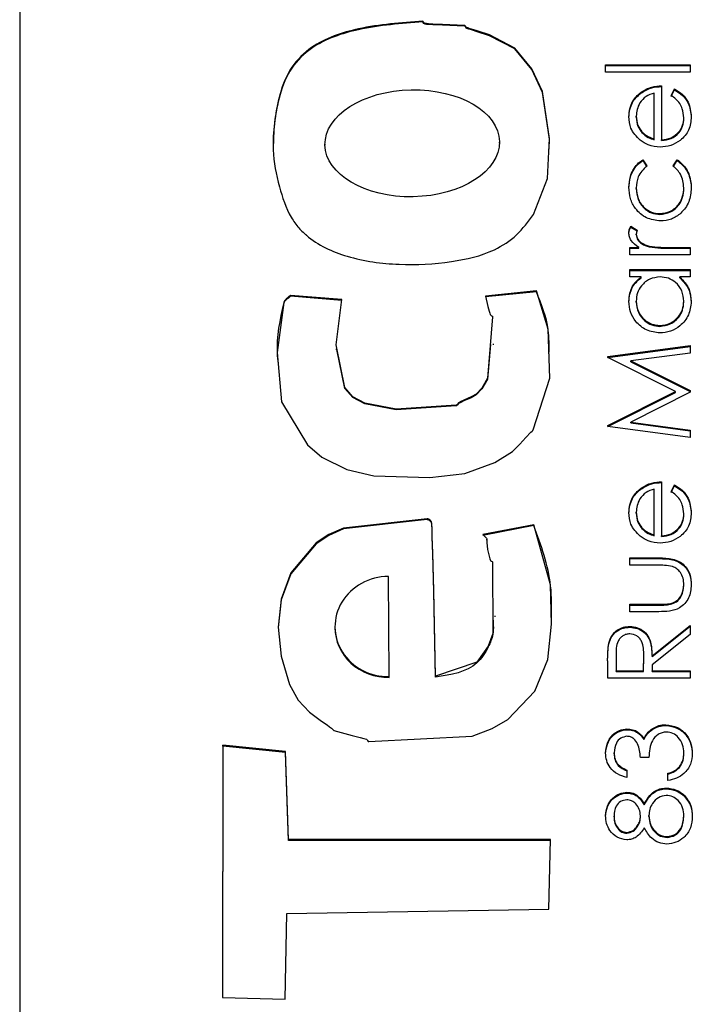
# Model space of a CAD drawing. Header units: millimetres. Extents: x 336 to 1254, y 15 to 971.
# Tile 14 of 33: x 684.09 to 688.41, y 468.01 to 474.33. Entities that reach past the tile are written whole.
import ezdxf

# ---------------------------------------------------------------- set-up
doc = ezdxf.new("R2010")
doc.units = ezdxf.units.MM

msp = doc.modelspace()

# ---------------------------------------------------------------- linework, layer by layer
at = {"color": 7, "linetype": 'Continuous', "lineweight": 25}
for p, q in [((684.0948, 501.2619), (684.0948, 465.31)), ((686.6795, 474.3145), (686.6795, 474.3196)), ((687.852, 474.04), (688.3948, 474.04)), ((687.852, 473.9926), (687.852, 474.04)), ((687.852, 474.0348), (688.3948, 474.0348)), ((688.3948, 473.9926), (687.852, 473.9926)), ((688.3948, 474.04), (688.3948, 473.9926)), ((688.0774, 473.8573), (688.0774, 473.8625)), ((688.2116, 473.9045), (688.2116, 473.559)), ((688.2727, 473.842), (688.2948, 473.8842)), ((688.2727, 473.8369), (688.2948, 473.879)), ((688.2948, 473.879), (688.2948, 473.8842)), ((688.1641, 473.5639), (688.1641, 473.8571)), ((688.0488, 473.7042), (688.0488, 473.7094)), ((688.3541, 473.6947), (688.3541, 473.6999)), ((688.085, 473.6047), (688.085, 473.6099)), ((688.1641, 473.5588), (688.1641, 473.5639)), ((688.2116, 473.5538), (688.2116, 473.559)), ((686.0526, 473.5298), (686.0526, 473.5234)), ((687.1715, 473.5369), (687.1715, 473.5433)), ((688.0919, 473.4302), (688.1166, 473.3905)), ((688.0919, 473.4251), (688.0919, 473.4302)), ((688.0919, 473.4251), (688.1166, 473.3854)), ((688.2862, 473.3905), (688.3123, 473.4302)), ((688.2862, 473.3854), (688.3123, 473.4251)), ((688.3123, 473.4251), (688.3123, 473.4302)), ((688.0488, 473.2448), (688.0488, 473.25)), ((688.3541, 473.2451), (688.3541, 473.2503)), ((688.2004, 473.0795), (688.2004, 473.0847)), ((688.0145, 473.0034), (688.0557, 472.9774)), ((688.0145, 472.9982), (688.0145, 473.0034)), ((688.0145, 472.9982), (688.054, 472.9732)), ((688.0488, 472.948), (688.0488, 472.9531)), ((688.0081, 472.8679), (688.065, 472.8679)), ((688.0081, 472.8205), (688.0081, 472.8679)), ((688.0081, 472.8627), (688.065, 472.8627)), ((688.065, 472.8627), (688.065, 472.8679)), ((688.1321, 472.8712), (688.1321, 472.8764)), ((688.2648, 472.8679), (688.3948, 472.8679)), ((688.2648, 472.8627), (688.2648, 472.8679)), ((688.2648, 472.8627), (688.3948, 472.8627)), ((688.3948, 472.8679), (688.3948, 472.8205)), ((688.3948, 472.8205), (688.0081, 472.8205)), ((688.0081, 472.7256), (688.3948, 472.7256)), ((688.0081, 472.6782), (688.0081, 472.7256)), ((688.3948, 472.7256), (688.3948, 472.6782)), ((688.0081, 472.7205), (688.3948, 472.7205)), ((688.0796, 472.6782), (688.0081, 472.6782)), ((688.0796, 472.673), (688.0796, 472.6782)), ((688.3948, 472.6782), (688.3279, 472.6782)), ((688.3279, 472.673), (688.3279, 472.6782)), ((686.1599, 472.5326), (685.8324, 472.5594)), ((685.8324, 472.5542), (685.8324, 472.5594)), ((686.1599, 472.5274), (685.8324, 472.5542)), ((687.4088, 472.5882), (687.0819, 472.5556)), ((687.4088, 472.583), (687.0819, 472.5504)), ((687.4088, 472.583), (687.4088, 472.5882)), ((688.0488, 472.5174), (688.0488, 472.5226)), ((688.3541, 472.517), (688.3541, 472.5222)), ((688.2009, 472.3614), (688.2009, 472.3666)), ((687.1338, 472.2425), (687.1338, 472.2489)), ((687.8656, 472.1676), (688.3948, 472.2378)), ((687.8656, 472.1625), (688.3948, 472.2327)), ((688.3948, 472.2378), (688.3948, 472.1902)), ((686.1233, 472.2165), (686.1233, 472.2101)), ((687.8656, 472.1608), (687.8656, 472.1676)), ((688.2998, 471.9431), (687.8656, 472.1608)), ((688.3948, 472.1902), (688.014, 472.1396)), ((688.014, 472.1396), (688.3948, 471.9488)), ((688.014, 472.1344), (688.014, 472.1396)), ((688.014, 472.1344), (688.3948, 471.9437)), ((687.8656, 471.7249), (688.2998, 471.9431)), ((687.8656, 471.7198), (688.2998, 471.9379)), ((688.3948, 471.9381), (688.0132, 471.7466)), ((688.2998, 471.9379), (688.2998, 471.9431)), ((688.3948, 471.9488), (688.3948, 471.9381)), ((687.8656, 471.7182), (687.8656, 471.7249)), ((688.3948, 471.6484), (687.8656, 471.7182)), ((688.0132, 471.7466), (688.3948, 471.6961)), ((688.0132, 471.7415), (688.0132, 471.7466)), ((688.0132, 471.7415), (688.3948, 471.691)), ((688.3948, 471.6961), (688.3948, 471.6484)), ((688.2116, 471.3638), (688.2116, 471.0183)), ((688.2727, 471.3014), (688.2948, 471.3435)), ((688.2727, 471.2962), (688.2948, 471.3383)), ((688.2948, 471.3383), (688.2948, 471.3435)), ((688.0774, 471.3166), (688.0774, 471.3218)), ((688.1641, 471.0233), (688.1641, 471.3164)), ((688.0488, 471.1636), (688.0488, 471.1687)), ((688.3541, 471.154), (688.3541, 471.1592)), ((687.3923, 471.0878), (687.0657, 471.0255)), ((687.3923, 471.0826), (687.0657, 471.0203)), ((687.3923, 471.0826), (687.3923, 471.0878)), ((688.085, 471.0641), (688.085, 471.0692)), ((688.1641, 471.0181), (688.1641, 471.0233)), ((688.2116, 471.0131), (688.2116, 471.0183)), ((687.091, 470.9885), (687.091, 470.9949)), ((688.0081, 470.876), (688.1963, 470.876)), ((688.0081, 470.8286), (688.0081, 470.876)), ((688.0081, 470.8709), (688.1963, 470.8709)), ((688.1874, 470.8286), (688.0081, 470.8286)), ((688.1963, 470.8709), (688.1963, 470.876)), ((686.4652, 470.1138), (686.4595, 470.757)), ((688.3541, 470.6988), (688.3541, 470.704)), ((688.0081, 470.5779), (688.1874, 470.5779)), ((688.0081, 470.5305), (688.0081, 470.5779)), ((688.1874, 470.5728), (688.1874, 470.5779)), ((688.2778, 470.5803), (688.2778, 470.5854)), ((688.0081, 470.5728), (688.1874, 470.5728)), ((688.1928, 470.5305), (688.0081, 470.5305)), ((687.1447, 470.4973), (687.1447, 470.5038)), ((686.1166, 470.4346), (686.1166, 470.4281)), ((688.0071, 470.4305), (688.0071, 470.4356)), ((688.1505, 470.2483), (688.3948, 470.4424)), ((688.1505, 470.2431), (688.3948, 470.4372)), ((688.3948, 470.4424), (688.3948, 470.3838)), ((687.8728, 470.324), (687.8728, 470.3291)), ((688.3948, 470.3838), (688.1505, 470.1896)), ((687.8656, 470.1037), (687.8656, 470.2094)), ((687.9199, 470.2502), (687.9199, 470.1511)), ((688.0963, 470.1511), (688.097, 470.2478)), ((688.0963, 470.1459), (688.097, 470.2427)), ((688.097, 470.2478), (688.097, 470.2497)), ((688.097, 470.2427), (688.097, 470.2478)), ((688.1505, 470.2431), (688.1505, 470.2483)), ((687.9199, 470.1511), (688.0963, 470.1511)), ((687.9199, 470.1459), (687.9199, 470.1511)), ((687.9199, 470.1459), (688.0963, 470.1459)), ((688.0963, 470.1459), (688.0963, 470.1511)), ((688.1505, 470.1896), (688.1505, 470.1511)), ((688.1505, 470.1511), (688.3948, 470.1511)), ((688.1505, 470.1459), (688.1505, 470.1511)), ((688.1505, 470.1459), (688.3948, 470.1459)), ((688.3948, 470.1511), (688.3948, 470.1037)), ((686.4652, 470.1086), (686.4652, 470.1138)), ((686.7614, 470.1115), (686.7614, 470.1167)), ((688.3948, 470.1037), (687.8656, 470.1037)), ((687.9895, 469.7733), (687.9895, 469.7785)), ((688.1435, 469.7688), (688.1435, 469.774)), ((688.2376, 469.8004), (688.2376, 469.8056)), ((688.0984, 469.7116), (688.0984, 469.7167)), ((685.3969, 469.6739), (685.3964, 468.0548)), ((685.3969, 469.6687), (685.3964, 468.0548)), ((685.7989, 469.6329), (685.3969, 469.6739)), ((685.3969, 469.6687), (685.3969, 469.6739)), ((685.7989, 469.6277), (685.3969, 469.6687)), ((685.8187, 469.0686), (685.7989, 469.6329)), ((685.7989, 469.6277), (685.7989, 469.6329)), ((685.8187, 469.0634), (685.7989, 469.6277)), ((687.9063, 469.6196), (687.9063, 469.6247)), ((688.1302, 469.5955), (688.0759, 469.5955)), ((688.3541, 469.6184), (688.3541, 469.6236)), ((687.9877, 469.5142), (687.9877, 469.4668)), ((688.3254, 469.5301), (688.3254, 469.5353)), ((688.2523, 469.4465), (688.2523, 469.4939)), ((688.2406, 469.3939), (688.2406, 469.3991)), ((687.9893, 469.3668), (687.9893, 469.372)), ((688.3502, 469.3539), (688.3502, 469.359)), ((688.1, 469.2917), (688.1, 469.2969)), ((687.9063, 469.2141), (687.9063, 469.2193)), ((688.0759, 469.216), (688.0759, 469.2212)), ((688.1302, 469.2172), (688.1302, 469.2224)), ((688.3541, 469.2141), (688.3541, 469.2193)), ((687.4995, 469.0686), (685.8187, 469.0686)), ((685.8187, 469.0634), (685.8187, 469.0686)), ((687.4994, 469.0634), (685.8187, 469.0634)), ((687.4886, 468.6229), (687.4995, 469.0686)), ((687.9886, 469.1093), (687.9886, 469.1145)), ((688.2466, 469.0822), (688.2466, 469.0874)), ((685.8081, 468.5932), (687.4886, 468.6229)), ((685.7981, 468.0435), (685.8081, 468.5932)), ((685.3964, 468.0548), (685.7981, 468.0435))]:
    msp.add_line(p, q, dxfattribs=at)
at = {"color": 7, "linetype": 'Continuous', "lineweight": 25, "flags": 128}
for points in [[(687.3896, 473.0782), (687.4797, 473.3103), (687.4928, 473.5673), (687.4467, 473.8673), (687.3796, 474.014), (687.2698, 474.146), (687.1079, 474.231), (687.0282, 474.257), (686.9917, 474.2683), (686.9754, 474.2734), (686.9682, 474.2757), (686.9625, 474.2776), (686.9583, 474.2807), (686.9551, 474.2855), (686.9514, 474.2904), (686.9494, 474.2918), (686.9483, 474.2921), (686.9479, 474.2922), (686.9477, 474.2923), (686.9476, 474.2923), (686.9475, 474.2923), (686.9475, 474.2923), (686.9475, 474.2923), (686.9475, 474.2923), (686.8058, 474.299), (686.7434, 474.3012), (686.716, 474.303), (686.704, 474.304), (686.6945, 474.3049), (686.6899, 474.3068), (686.6863, 474.3107), (686.6795, 474.3196)], [(687.4896, 473.4985), (687.4928, 473.5621), (687.4467, 473.8622), (687.3796, 474.0088), (687.2698, 474.1409), (687.1079, 474.2258), (687.0282, 474.2518), (686.9917, 474.2631), (686.9754, 474.2683), (686.9682, 474.2706), (686.9625, 474.2724), (686.9583, 474.2755), (686.9551, 474.2803), (686.9514, 474.2852), (686.9494, 474.2866), (686.9483, 474.287), (686.9479, 474.2871), (686.9477, 474.2871), (686.9476, 474.2871), (686.9475, 474.2871), (686.9475, 474.2871), (686.9475, 474.2871), (686.9475, 474.2871), (686.8058, 474.2938), (686.7434, 474.296), (686.716, 474.2978), (686.704, 474.2988), (686.6945, 474.2997), (686.6899, 474.3016), (686.6863, 474.3055), (686.6795, 474.3145)], [(685.8324, 472.5594), (685.8036, 472.5365), (685.7931, 472.5252), (685.7899, 472.5194), (685.7888, 472.5167), (685.7885, 472.5154), (685.7883, 472.5149), (685.7882, 472.5146), (685.7882, 472.5145), (685.7882, 472.5145), (685.7882, 472.5144), (685.7882, 472.5144), (685.746, 472.1932), (685.773, 471.8767), (685.9398, 471.6005), (686.0334, 471.5211), (686.1924, 471.4431), (686.3651, 471.4031), (686.7243, 471.3918), (686.9491, 471.4175), (687.141, 471.4878), (687.2545, 471.5585), (687.302, 471.6044), (687.341, 471.6481), (687.3722, 471.6817), (687.3811, 471.6897), (687.3847, 471.6934), (687.386, 471.6952), (687.3865, 471.6961), (687.3868, 471.6964), (687.3869, 471.6966), (687.3869, 471.6967), (687.3869, 471.6967), (687.3869, 471.6967), (687.3869, 471.6967), (687.3869, 471.6967), (687.4942, 472.0282), (687.4844, 472.343), (687.4088, 472.5882)], [(687.0819, 472.5556), (687.0979, 472.4888), (687.1056, 472.4596), (687.1094, 472.4469), (687.1127, 472.437), (687.1159, 472.4329), (687.1209, 472.4298), (687.1259, 472.4262), (687.1272, 472.4242), (687.1275, 472.4231), (687.1276, 472.4227), (687.1276, 472.4225), (687.1277, 472.4224), (687.1277, 472.4223), (687.1277, 472.4223), (687.1277, 472.4223), (687.1277, 472.4223), (687.0951, 472.0285), (687.0589, 471.9649), (687.0214, 471.9266), (686.9891, 471.9083), (686.9441, 471.8879), (686.9245, 471.8787), (686.9094, 471.8708), (686.9024, 471.8625), (686.8986, 471.8578), (686.8966, 471.8564), (686.8956, 471.856), (686.8951, 471.8559), (686.8949, 471.8558), (686.8948, 471.8558), (686.8947, 471.8558), (686.8947, 471.8558), (686.8947, 471.8558), (686.8947, 471.8558), (686.51, 471.8305), (686.3076, 471.8687), (686.2305, 471.9095), (686.1798, 471.9683), (686.1238, 472.2431), (686.1599, 472.5326)], [(687.1134, 472.2448), (687.0951, 472.0233), (687.0589, 471.9597), (687.0214, 471.9215), (686.9891, 471.9031), (686.9441, 471.8828), (686.9245, 471.8735), (686.9094, 471.8656), (686.9024, 471.8573), (686.8986, 471.8526), (686.8966, 471.8513), (686.8956, 471.8508), (686.8951, 471.8507), (686.8949, 471.8506), (686.8948, 471.8506), (686.8947, 471.8506), (686.8947, 471.8506), (686.8947, 471.8506), (686.8947, 471.8506), (686.51, 471.8253), (686.3076, 471.8635), (686.2305, 471.9044), (686.1798, 471.9631), (686.1291, 472.2119)], [(686.7614, 470.1167), (686.7502, 470.6656), (686.7442, 470.9071), (686.7408, 471.0134), (686.7392, 471.0601), (686.7378, 471.0968), (686.7349, 471.1074), (686.7279, 471.1169), (686.7171, 471.1243), (686.7119, 471.1259), (686.7096, 471.1262), (686.7086, 471.1263), (686.7082, 471.1263), (686.708, 471.1263), (686.7079, 471.1263), (686.7078, 471.1263), (686.7078, 471.1263), (686.7078, 471.1263), (686.7078, 471.1263), (686.1705, 471.0663), (686.0771, 471.0253), (685.9952, 470.9714), (685.8344, 470.7792), (685.7712, 470.6113), (685.7518, 470.4312), (685.7713, 470.2463), (685.8248, 470.0638), (685.8802, 469.9639), (685.9542, 469.8866), (686.0304, 469.8284), (686.0662, 469.8037), (686.0823, 469.7927), (686.095, 469.784), (686.103, 469.7749), (686.1065, 469.7712), (686.1084, 469.77), (686.1093, 469.7696), (686.1097, 469.7694), (686.1099, 469.7693), (686.1099, 469.7693), (686.11, 469.7693), (686.11, 469.7693), (686.11, 469.7693), (686.11, 469.7693), (686.227, 469.7373), (686.2786, 469.7237), (686.3011, 469.7172), (686.311, 469.7142), (686.3187, 469.7117), (686.3229, 469.7086), (686.3261, 469.7037), (686.3298, 469.6987), (686.3319, 469.6974), (686.3329, 469.6971), (686.3334, 469.697), (686.3336, 469.697), (686.3337, 469.697), (686.3337, 469.697), (686.3337, 469.697), (686.3337, 469.697), (686.3338, 469.697), (686.9975, 469.7326), (687.125, 469.7811), (687.2249, 469.8386), (687.3982, 470.0214), (687.4817, 470.2241), (687.5056, 470.45), (687.4999, 470.7025), (687.3923, 471.0878)], [(686.7614, 470.1115), (686.7502, 470.6605), (686.7442, 470.902), (686.7408, 471.0082), (686.7392, 471.0549), (686.7378, 471.0917), (686.7349, 471.1022), (686.7279, 471.1117), (686.7171, 471.1191), (686.7119, 471.1207), (686.7096, 471.121), (686.7086, 471.1211), (686.7082, 471.1211), (686.708, 471.1211), (686.7079, 471.1211), (686.7078, 471.1211), (686.7078, 471.1211), (686.7078, 471.1211), (686.7078, 471.1211), (686.1705, 471.0612), (686.0771, 471.0201), (685.9952, 470.9663), (685.8344, 470.774), (685.7712, 470.6061), (685.7522, 470.4299)], [(687.0657, 471.0255), (687.0886, 471.0019), (687.0907, 470.9974), (687.091, 470.9926), (687.09, 470.9752), (687.0954, 470.9296), (687.1028, 470.8961), (687.1074, 470.8781), (687.1098, 470.8695), (687.1117, 470.8625), (687.1148, 470.8583), (687.1197, 470.8552), (687.1248, 470.8516), (687.1262, 470.8496), (687.1266, 470.8486), (687.1267, 470.8481), (687.1267, 470.8479), (687.1267, 470.8478), (687.1267, 470.8478), (687.1267, 470.8478), (687.1267, 470.8478), (687.1267, 470.8478), (687.1288, 470.3917), (687.0993, 470.3092), (687.0269, 470.2071), (686.7614, 470.1167)]]:
    msp.add_lwpolyline(points, dxfattribs=at)
at = {"color": 7, "linetype": 'Continuous', "lineweight": 25}
msp.add_ellipse((686.6121, 473.5359), major_axis=(0.5594, 0.0108), ratio=0.613556, dxfattribs=at)
for centre, start_param in [((686.4624, 470.4354), 1.550852), ((686.4624, 470.4302), 3.113719)]:
    msp.add_ellipse(centre, major_axis=(0.3457, 0.0105), ratio=0.929891, start_param=start_param, end_param=4.692445, dxfattribs=at)
for points, knots in [([(686.6795, 474.3196), (686.5418, 474.3095), (686.2965, 474.2914), (685.9978, 474.1926), (685.8276, 474.0289), (685.7582, 473.8531), (685.7261, 473.6729), (685.7119, 473.4711), (685.7536, 473.266), (685.81, 473.0947), (685.8742, 473.0034), (685.9066, 472.9708), (685.9213, 472.957), (685.9279, 472.9511), (685.9308, 472.9485), (685.9321, 472.9474), (685.9327, 472.9469), (685.9329, 472.9466), (685.933, 472.9465), (686.0067, 472.8815), (686.2061, 472.7924), (686.5274, 472.7486), (686.8475, 472.7662), (687.1093, 472.825), (687.288, 472.9409), (687.3559, 473.0327), (687.3896, 473.0782)], [0, 0, 0, 0, 0.113209, 0.201601, 0.250415, 0.301493, 0.3534, 0.400591, 0.46626, 0.52384, 0.546775, 0.556954, 0.561411, 0.563364, 0.564221, 0.564597, 0.564763, 0.564836, 0.564868, 0.564893, 0.645341, 0.737242, 0.829297, 0.907013, 0.953889, 1, 1, 1, 1]), ([(686.6795, 474.3145), (686.5418, 474.3043), (686.2964, 474.2862), (685.9979, 474.1874), (685.8275, 474.0237), (685.7588, 473.848), (685.7248, 473.672), (685.722, 473.5554), (685.7207, 473.5022)], [0, 0, 0, 0, 0.285179, 0.507841, 0.630804, 0.759472, 0.890227, 1, 1, 1, 1]), ([(688.0013, 473.707), (688.0053, 473.7413), (688.0124, 473.8027), (688.0575, 473.8442), (688.0774, 473.8625)], [0, 0, 0, 0, 0.558919, 1, 1, 1, 1]), ([(688.0774, 473.8625), (688.1007, 473.8762), (688.1423, 473.9008), (688.1904, 473.9034), (688.2116, 473.9045)], [0, 0, 0, 0, 0.558897, 1, 1, 1, 1]), ([(688.0774, 473.8573), (688.1007, 473.8711), (688.1423, 473.8957), (688.1904, 473.8982), (688.2116, 473.8993)], [0, 0, 0, 0, 0.558897, 1, 1, 1, 1]), ([(688.2948, 473.8842), (688.3123, 473.8734), (688.3473, 473.8519), (688.3922, 473.7911), (688.398, 473.7381), (688.4016, 473.7058)], [0, 0, 0, 0, 0.280919, 0.561407, 1, 1, 1, 1]), ([(688.2948, 473.879), (688.3123, 473.8682), (688.3473, 473.8467), (688.3922, 473.7859), (688.398, 473.733), (688.4016, 473.7006)], [0, 0, 0, 0, 0.280919, 0.561407, 1, 1, 1, 1]), ([(688.0013, 473.7018), (688.0053, 473.7361), (688.0124, 473.7975), (688.0575, 473.839), (688.0774, 473.8573)], [0, 0, 0, 0, 0.558919, 1, 1, 1, 1]), ([(688.1641, 473.8571), (688.1458, 473.8513), (688.1092, 473.8397), (688.0724, 473.7991), (688.0523, 473.7542), (688.0499, 473.7243), (688.0488, 473.7094)], [0, 0, 0, 0, 0.2801382, 0.5591944, 0.7795977, 1, 1, 1, 1]), ([(688.3541, 473.6999), (688.3522, 473.7193), (688.349, 473.7514), (688.3296, 473.7923), (688.3038, 473.8206), (688.2831, 473.8349), (688.2727, 473.842)], [0, 0, 0, 0, 0.339465, 0.559626, 0.779498, 1, 1, 1, 1]), ([(688.0734, 473.556), (688.05, 473.5797), (688.0082, 473.6222), (688.0034, 473.681), (688.0013, 473.707)], [0, 0, 0, 0, 0.558577, 1, 1, 1, 1]), ([(688.0488, 473.7094), (688.0506, 473.6889), (688.0537, 473.6523), (688.0755, 473.6229), (688.085, 473.6099)], [0, 0, 0, 0, 0.559458, 1, 1, 1, 1]), ([(688.0488, 473.7042), (688.0506, 473.6837), (688.0537, 473.6471), (688.0755, 473.6177), (688.085, 473.6047)], [0, 0, 0, 0, 0.559458, 1, 1, 1, 1]), ([(688.4016, 473.7058), (688.3989, 473.6764), (688.3936, 473.6178), (688.3372, 473.5546), (688.2711, 473.5179), (688.2254, 473.5137), (688.2025, 473.5115)], [0, 0, 0, 0, 0.279885, 0.558859, 0.779462, 1, 1, 1, 1]), ([(688.2116, 473.559), (688.2325, 473.5614), (688.2744, 473.5663), (688.3218, 473.6036), (688.35, 473.6505), (688.3527, 473.6834), (688.3541, 473.6999)], [0, 0, 0, 0, 0.279963, 0.559359, 0.779526, 1, 1, 1, 1]), ([(688.2116, 473.5538), (688.2325, 473.5562), (688.2744, 473.5611), (688.3218, 473.5985), (688.35, 473.6453), (688.3527, 473.6782), (688.3541, 473.6947)], [0, 0, 0, 0, 0.279963, 0.559359, 0.779526, 1, 1, 1, 1]), ([(688.085, 473.6099), (688.0981, 473.5984), (688.1215, 473.5777), (688.1511, 473.5682), (688.1641, 473.5639)], [0, 0, 0, 0, 0.558795, 1, 1, 1, 1]), ([(688.2025, 473.5115), (688.1762, 473.5139), (688.1293, 473.5181), (688.0905, 473.5444), (688.0734, 473.556)], [0, 0, 0, 0, 0.559427, 1, 1, 1, 1]), ([(688.085, 473.6047), (688.0981, 473.5932), (688.1215, 473.5726), (688.1511, 473.563), (688.1641, 473.5588)], [0, 0, 0, 0, 0.558795, 1, 1, 1, 1]), ([(688.0013, 473.2535), (688.0033, 473.277), (688.0066, 473.3159), (688.0277, 473.3659), (688.054, 473.4042), (688.0793, 473.4216), (688.0919, 473.4302)], [0, 0, 0, 0, 0.339714, 0.5600135, 0.7800074, 1, 1, 1, 1]), ([(688.0013, 473.2483), (688.0033, 473.2719), (688.0066, 473.3107), (688.0277, 473.3608), (688.054, 473.399), (688.0793, 473.4164), (688.0919, 473.4251)], [0, 0, 0, 0, 0.339714, 0.560013, 0.780007, 1, 1, 1, 1]), ([(688.3123, 473.4302), (688.3308, 473.415), (688.3614, 473.3898), (688.3867, 473.3406), (688.3996, 473.2959), (688.4009, 473.265), (688.4016, 473.2495)], [0, 0, 0, 0, 0.3389831, 0.5592491, 0.7795615, 1, 1, 1, 1]), ([(688.3123, 473.4251), (688.3308, 473.4098), (688.3614, 473.3846), (688.3867, 473.3354), (688.3996, 473.2907), (688.4009, 473.2598), (688.4016, 473.2444)], [0, 0, 0, 0, 0.338983, 0.559249, 0.779562, 1, 1, 1, 1]), ([(688.1166, 473.3905), (688.0945, 473.3686), (688.055, 473.3293), (688.0507, 473.2743), (688.0488, 473.25)], [0, 0, 0, 0, 0.558451, 1, 1, 1, 1]), ([(688.3541, 473.2503), (688.3503, 473.281), (688.3436, 473.336), (688.3038, 473.3739), (688.2862, 473.3905)], [0, 0, 0, 0, 0.558788, 1, 1, 1, 1]), ([(688.2046, 473.0373), (688.1737, 473.0414), (688.1118, 473.0497), (688.044, 473.1089), (688.0069, 473.1805), (688.0032, 473.2291), (688.0013, 473.2535)], [0, 0, 0, 0, 0.279381, 0.558782, 0.779281, 1, 1, 1, 1]), ([(688.0488, 473.25), (688.0509, 473.2265), (688.0551, 473.1796), (688.0943, 473.125), (688.145, 473.0901), (688.1819, 473.0865), (688.2004, 473.0847)], [0, 0, 0, 0, 0.280136, 0.559769, 0.77989, 1, 1, 1, 1]), ([(688.0488, 473.2448), (688.0509, 473.2213), (688.0551, 473.1744), (688.0943, 473.1198), (688.145, 473.085), (688.1819, 473.0813), (688.2004, 473.0795)], [0, 0, 0, 0, 0.280136, 0.559769, 0.77989, 1, 1, 1, 1]), ([(688.2004, 473.0847), (688.2239, 473.088), (688.2709, 473.0947), (688.3223, 473.14), (688.3499, 473.1948), (688.3527, 473.2318), (688.3541, 473.2503)], [0, 0, 0, 0, 0.279332, 0.558778, 0.779267, 1, 1, 1, 1]), ([(688.2004, 473.0795), (688.2239, 473.0829), (688.2709, 473.0895), (688.3223, 473.1348), (688.3499, 473.1896), (688.3527, 473.2266), (688.3541, 473.2451)], [0, 0, 0, 0, 0.279332, 0.558778, 0.779267, 1, 1, 1, 1]), ([(688.4016, 473.2495), (688.3988, 473.2192), (688.3932, 473.1586), (688.342, 473.0884), (688.2761, 473.0442), (688.2284, 473.0396), (688.2046, 473.0373)], [0, 0, 0, 0, 0.280077, 0.559647, 0.779819, 1, 1, 1, 1]), ([(688.0013, 472.9621), (688.0023, 472.9703), (688.004, 472.985), (688.0113, 472.9978), (688.0145, 473.0034)], [0, 0, 0, 0, 0.559243, 1, 1, 1, 1]), ([(688.0013, 472.957), (688.0023, 472.9652), (688.004, 472.9798), (688.0113, 472.9926), (688.0145, 472.9982)], [0, 0, 0, 0, 0.559243, 1, 1, 1, 1]), ([(688.0557, 472.9774), (688.0537, 472.973), (688.0501, 472.9653), (688.0492, 472.9568), (688.0488, 472.9531)], [0, 0, 0, 0, 0.560396, 1, 1, 1, 1]), ([(688.065, 472.8679), (688.0468, 472.8812), (688.0215, 472.8997), (688.0036, 472.936), (688.0021, 472.9534), (688.0013, 472.9621)], [0, 0, 0, 0, 0.558788, 0.779481, 1, 1, 1, 1]), ([(688.0488, 472.9531), (688.0512, 472.942), (688.0561, 472.9195), (688.0872, 472.8908), (688.1151, 472.8818), (688.1321, 472.8764)], [0, 0, 0, 0, 0.2783358, 0.5587681, 1, 1, 1, 1]), ([(688.0488, 472.948), (688.0512, 472.9368), (688.0561, 472.9144), (688.0872, 472.8856), (688.1151, 472.8767), (688.1321, 472.8712)], [0, 0, 0, 0, 0.2783358, 0.5587681, 1, 1, 1, 1]), ([(688.1321, 472.8764), (688.1568, 472.8733), (688.2008, 472.8677), (688.2452, 472.8678), (688.2648, 472.8679)], [0, 0, 0, 0, 0.559636, 1, 1, 1, 1]), ([(688.1321, 472.8712), (688.1568, 472.8681), (688.2008, 472.8625), (688.2452, 472.8627), (688.2648, 472.8627)], [0, 0, 0, 0, 0.559636, 1, 1, 1, 1]), ([(688.0013, 472.522), (688.0052, 472.5568), (688.0123, 472.6192), (688.059, 472.6601), (688.0796, 472.6782)], [0, 0, 0, 0, 0.559062, 1, 1, 1, 1]), ([(688.0013, 472.5168), (688.0052, 472.5516), (688.0123, 472.614), (688.059, 472.655), (688.0796, 472.673)], [0, 0, 0, 0, 0.559062, 1, 1, 1, 1]), ([(688.2023, 472.6782), (688.1793, 472.6757), (688.1335, 472.6706), (688.083, 472.6279), (688.053, 472.5765), (688.0502, 472.5406), (688.0488, 472.5226)], [0, 0, 0, 0, 0.27966, 0.55921, 0.779487, 1, 1, 1, 1]), ([(688.3541, 472.5222), (688.3513, 472.5448), (688.3459, 472.5901), (688.3071, 472.6428), (688.2559, 472.6736), (688.2201, 472.6767), (688.2023, 472.6782)], [0, 0, 0, 0, 0.2798222, 0.5593866, 0.7796028, 1, 1, 1, 1]), ([(688.3279, 472.6782), (688.3517, 472.6532), (688.3943, 472.6084), (688.3993, 472.5474), (688.4016, 472.5205)], [0, 0, 0, 0, 0.5587633, 1, 1, 1, 1]), ([(688.3279, 472.673), (688.3517, 472.648), (688.3943, 472.6032), (688.3993, 472.5422), (688.4016, 472.5153)], [0, 0, 0, 0, 0.558763, 1, 1, 1, 1]), ([(685.8324, 472.5542), (685.8226, 472.5468), (685.8087, 472.5364), (685.7943, 472.5227), (685.7903, 472.5154), (685.789, 472.512), (685.7885, 472.5105), (685.7883, 472.5098), (685.7883, 472.5095), (685.7882, 472.5094), (685.7882, 472.5093), (685.7882, 472.5093), (685.7629, 472.4043), (685.736, 472.2738), (685.7493, 472.1444), (685.7516, 472.1226)], [0, 0, 0, 0, 0.0811106, 0.1151047, 0.1296162, 0.1360704, 0.1389461, 0.1402206, 0.1407833, 0.1410313, 0.1411405, 0.1411886, 0.1412263, 0.8551624, 1, 1, 1, 1]), ([(687.4891, 472.1856), (687.49, 472.2367), (687.4924, 472.3741), (687.441, 472.5024), (687.4088, 472.583)], [0, 0, 0, 0, 0.372497, 1, 1, 1, 1]), ([(688.2004, 472.3191), (688.1707, 472.3228), (688.1114, 472.3301), (688.0469, 472.3861), (688.0073, 472.4522), (688.0033, 472.4987), (688.0013, 472.522)], [0, 0, 0, 0, 0.279413, 0.559191, 0.779548, 1, 1, 1, 1]), ([(688.0488, 472.5226), (688.0514, 472.4999), (688.0567, 472.4547), (688.097, 472.4032), (688.1475, 472.3723), (688.1831, 472.3685), (688.2009, 472.3666)], [0, 0, 0, 0, 0.279767, 0.559291, 0.779719, 1, 1, 1, 1]), ([(688.0488, 472.5174), (688.0514, 472.4948), (688.0567, 472.4495), (688.097, 472.3981), (688.1475, 472.3672), (688.1831, 472.3633), (688.2009, 472.3614)], [0, 0, 0, 0, 0.279767, 0.559291, 0.779719, 1, 1, 1, 1]), ([(688.4016, 472.5205), (688.3981, 472.4908), (688.3911, 472.4314), (688.3364, 472.3657), (688.2704, 472.3251), (688.2237, 472.3211), (688.2004, 472.3191)], [0, 0, 0, 0, 0.279573, 0.559333, 0.779589, 1, 1, 1, 1]), ([(688.2009, 472.3666), (688.2235, 472.3698), (688.2686, 472.3761), (688.3191, 472.4177), (688.3489, 472.4688), (688.3523, 472.5044), (688.3541, 472.5222)], [0, 0, 0, 0, 0.279429, 0.559146, 0.77957, 1, 1, 1, 1]), ([(688.2009, 472.3614), (688.2235, 472.3646), (688.2686, 472.371), (688.3191, 472.4126), (688.3489, 472.4637), (688.3523, 472.4992), (688.3541, 472.517)], [0, 0, 0, 0, 0.279429, 0.559146, 0.77957, 1, 1, 1, 1]), ([(688.0774, 471.3218), (688.1007, 471.3356), (688.1423, 471.3602), (688.1904, 471.3627), (688.2116, 471.3638)], [0, 0, 0, 0, 0.558897, 1, 1, 1, 1]), ([(688.0774, 471.3166), (688.1007, 471.3304), (688.1423, 471.355), (688.1904, 471.3575), (688.2116, 471.3587)], [0, 0, 0, 0, 0.558897, 1, 1, 1, 1]), ([(688.2948, 471.3435), (688.3123, 471.3327), (688.3473, 471.3112), (688.3922, 471.2505), (688.398, 471.1975), (688.4016, 471.1651)], [0, 0, 0, 0, 0.280919, 0.561407, 1, 1, 1, 1]), ([(688.2948, 471.3383), (688.3123, 471.3276), (688.3473, 471.306), (688.3922, 471.2453), (688.398, 471.1923), (688.4016, 471.16)], [0, 0, 0, 0, 0.280919, 0.561407, 1, 1, 1, 1]), ([(688.0013, 471.1663), (688.0053, 471.2006), (688.0124, 471.262), (688.0575, 471.3035), (688.0774, 471.3218)], [0, 0, 0, 0, 0.558919, 1, 1, 1, 1]), ([(688.0013, 471.1611), (688.0053, 471.1955), (688.0124, 471.2569), (688.0575, 471.2983), (688.0774, 471.3166)], [0, 0, 0, 0, 0.558919, 1, 1, 1, 1]), ([(688.1641, 471.3164), (688.1458, 471.3106), (688.1092, 471.299), (688.0724, 471.2585), (688.0523, 471.2135), (688.0499, 471.1837), (688.0488, 471.1687)], [0, 0, 0, 0, 0.2801382, 0.5591944, 0.7795977, 1, 1, 1, 1]), ([(688.3541, 471.1592), (688.3522, 471.1787), (688.349, 471.2107), (688.3296, 471.2516), (688.3038, 471.2799), (688.2831, 471.2942), (688.2727, 471.3014)], [0, 0, 0, 0, 0.339465, 0.559626, 0.779498, 1, 1, 1, 1]), ([(688.0734, 471.0153), (688.05, 471.0391), (688.0082, 471.0815), (688.0034, 471.1403), (688.0013, 471.1663)], [0, 0, 0, 0, 0.558577, 1, 1, 1, 1]), ([(688.0488, 471.1687), (688.0506, 471.1482), (688.0537, 471.1116), (688.0755, 471.0822), (688.085, 471.0692)], [0, 0, 0, 0, 0.559458, 1, 1, 1, 1]), ([(688.0488, 471.1636), (688.0506, 471.1431), (688.0537, 471.1064), (688.0755, 471.077), (688.085, 471.0641)], [0, 0, 0, 0, 0.559458, 1, 1, 1, 1]), ([(688.4016, 471.1651), (688.3989, 471.1358), (688.3936, 471.0771), (688.3372, 471.0139), (688.2711, 470.9772), (688.2254, 470.973), (688.2025, 470.9709)], [0, 0, 0, 0, 0.279885, 0.558859, 0.779462, 1, 1, 1, 1]), ([(688.2116, 471.0183), (688.2325, 471.0207), (688.2744, 471.0256), (688.3218, 471.063), (688.35, 471.1098), (688.3527, 471.1427), (688.3541, 471.1592)], [0, 0, 0, 0, 0.2799631, 0.5593589, 0.7795256, 1, 1, 1, 1]), ([(688.2116, 471.0131), (688.2325, 471.0156), (688.2744, 471.0204), (688.3218, 471.0578), (688.35, 471.1047), (688.3527, 471.1376), (688.3541, 471.154)], [0, 0, 0, 0, 0.279963, 0.559359, 0.779526, 1, 1, 1, 1]), ([(687.5048, 470.4805), (687.5063, 470.5532), (687.5105, 470.7601), (687.4388, 470.9558), (687.3923, 471.0826)], [0, 0, 0, 0, 0.351679, 1, 1, 1, 1]), ([(688.085, 471.0692), (688.0981, 471.0577), (688.1215, 471.0371), (688.1511, 471.0275), (688.1641, 471.0233)], [0, 0, 0, 0, 0.558795, 1, 1, 1, 1]), ([(688.085, 471.0641), (688.0981, 471.0525), (688.1215, 471.0319), (688.1511, 471.0223), (688.1641, 471.0181)], [0, 0, 0, 0, 0.558795, 1, 1, 1, 1]), ([(688.2025, 470.9709), (688.1762, 470.9732), (688.1293, 470.9774), (688.0905, 471.0037), (688.0734, 471.0153)], [0, 0, 0, 0, 0.559427, 1, 1, 1, 1]), ([(688.2817, 470.8208), (688.2642, 470.8237), (688.233, 470.8288), (688.2014, 470.8287), (688.1874, 470.8286)], [0, 0, 0, 0, 0.559371, 1, 1, 1, 1]), ([(688.1963, 470.876), (688.2252, 470.8756), (688.2827, 470.8747), (688.3581, 470.8376), (688.3973, 470.7715), (688.4001, 470.7262), (688.4016, 470.7036)], [0, 0, 0, 0, 0.281501, 0.559646, 0.779298, 1, 1, 1, 1]), ([(688.1963, 470.8709), (688.2252, 470.8704), (688.2827, 470.8696), (688.3581, 470.8324), (688.3973, 470.7663), (688.4001, 470.7211), (688.4016, 470.6984)], [0, 0, 0, 0, 0.281501, 0.559646, 0.779298, 1, 1, 1, 1]), ([(688.3541, 470.704), (688.3533, 470.7177), (688.3517, 470.7452), (688.3351, 470.7804), (688.3111, 470.8071), (688.2915, 470.8162), (688.2817, 470.8208)], [0, 0, 0, 0, 0.28027, 0.560007, 0.780074, 1, 1, 1, 1]), ([(688.4016, 470.7036), (688.3992, 470.6742), (688.3946, 470.6156), (688.3172, 470.5335), (688.2401, 470.5316), (688.1928, 470.5305)], [0, 0, 0, 0, 0.28097, 0.559785, 1, 1, 1, 1]), ([(688.2778, 470.5854), (688.2908, 470.5913), (688.3167, 470.6029), (688.3477, 470.6455), (688.3516, 470.6818), (688.3541, 470.704)], [0, 0, 0, 0, 0.2801167, 0.5605444, 1, 1, 1, 1]), ([(688.2778, 470.5803), (688.2908, 470.5861), (688.3167, 470.5978), (688.3477, 470.6403), (688.3516, 470.6766), (688.3541, 470.6988)], [0, 0, 0, 0, 0.280117, 0.560544, 1, 1, 1, 1]), ([(688.1874, 470.5779), (688.2044, 470.5779), (688.2348, 470.5778), (688.2647, 470.5831), (688.2778, 470.5854)], [0, 0, 0, 0, 0.5603768, 1, 1, 1, 1]), ([(688.1874, 470.5728), (688.2044, 470.5727), (688.2348, 470.5726), (688.2647, 470.5779), (688.2778, 470.5803)], [0, 0, 0, 0, 0.560377, 1, 1, 1, 1]), ([(687.1283, 470.4979), (687.1318, 470.4602), (687.1379, 470.393), (687.0967, 470.2916), (687.0043, 470.1472), (686.8607, 470.1261), (686.7614, 470.1115)], [0, 0, 0, 0, 0.184312, 0.329225, 0.536268, 1, 1, 1, 1]), ([(687.8728, 470.3291), (687.8783, 470.3457), (687.8893, 470.3789), (687.925, 470.4138), (687.966, 470.433), (687.9934, 470.4348), (688.0071, 470.4356)], [0, 0, 0, 0, 0.279797, 0.5595, 0.779626, 1, 1, 1, 1]), ([(687.8728, 470.324), (687.8783, 470.3406), (687.8893, 470.3737), (687.925, 470.4086), (687.966, 470.4279), (687.9934, 470.4296), (688.0071, 470.4305)], [0, 0, 0, 0, 0.279797, 0.5595, 0.779626, 1, 1, 1, 1]), ([(688.007, 470.3882), (687.9993, 470.3876), (687.9838, 470.3865), (687.9626, 470.376), (687.9447, 470.3611), (687.9188, 470.3219), (687.9194, 470.2821), (687.9199, 470.2502)], [0, 0, 0, 0, 0.125307, 0.250617, 0.375954, 0.501281, 1, 1, 1, 1]), ([(688.097, 470.2478), (688.0969, 470.2803), (688.0968, 470.3209), (688.0709, 470.361), (688.0466, 470.382), (688.0228, 470.3857), (688.007, 470.3882)], [0, 0, 0, 0, 0.499827, 0.625498, 0.751208, 1, 1, 1, 1]), ([(688.0071, 470.4356), (688.0239, 470.4343), (688.0573, 470.4315), (688.1018, 470.4054), (688.1462, 470.3458), (688.1488, 470.2885), (688.1505, 470.2483)], [0, 0, 0, 0, 0.18712, 0.373979, 0.560911, 1, 1, 1, 1]), ([(688.0071, 470.4305), (688.0239, 470.4291), (688.0573, 470.4263), (688.1018, 470.4002), (688.1462, 470.3406), (688.1488, 470.2833), (688.1505, 470.2431)], [0, 0, 0, 0, 0.18712, 0.373979, 0.560911, 1, 1, 1, 1]), ([(687.8656, 470.2094), (687.8655, 470.2319), (687.8654, 470.2719), (687.8705, 470.3117), (687.8728, 470.3291)], [0, 0, 0, 0, 0.56024, 1, 1, 1, 1]), ([(687.8656, 470.2042), (687.8655, 470.2267), (687.8654, 470.2668), (687.8705, 470.3065), (687.8728, 470.324)], [0, 0, 0, 0, 0.56024, 1, 1, 1, 1]), ([(687.852, 469.6241), (687.8543, 469.6455), (687.8589, 469.6883), (687.8929, 469.7395), (687.9391, 469.772), (687.9727, 469.7763), (687.9895, 469.7785)], [0, 0, 0, 0, 0.280085, 0.559868, 0.780099, 1, 1, 1, 1]), ([(687.852, 469.6189), (687.8543, 469.6403), (687.8589, 469.6831), (687.8929, 469.7343), (687.9391, 469.7668), (687.9727, 469.7711), (687.9895, 469.7733)], [0, 0, 0, 0, 0.280085, 0.559868, 0.780099, 1, 1, 1, 1]), ([(687.9895, 469.7785), (688.0017, 469.7776), (688.0262, 469.7759), (688.0668, 469.7568), (688.0864, 469.7319), (688.0984, 469.7167)], [0, 0, 0, 0, 0.280508, 0.560792, 1, 1, 1, 1]), ([(687.9895, 469.7733), (688.0017, 469.7724), (688.0262, 469.7707), (688.0668, 469.7517), (688.0864, 469.7268), (688.0984, 469.7116)], [0, 0, 0, 0, 0.280508, 0.560792, 1, 1, 1, 1]), ([(688.0984, 469.7167), (688.1048, 469.729), (688.1163, 469.751), (688.1352, 469.767), (688.1435, 469.774)], [0, 0, 0, 0, 0.5597945, 1, 1, 1, 1]), ([(688.0984, 469.7116), (688.1048, 469.7239), (688.1163, 469.7459), (688.1352, 469.7618), (688.1435, 469.7688)], [0, 0, 0, 0, 0.559795, 1, 1, 1, 1]), ([(688.2421, 469.7581), (688.2329, 469.7574), (688.2144, 469.7558), (688.1811, 469.7394), (688.1355, 469.6902), (688.1323, 469.6334), (688.1302, 469.5955)], [0, 0, 0, 0, 0.125587, 0.2511907, 0.500605, 1, 1, 1, 1]), ([(688.1435, 469.774), (688.1597, 469.7841), (688.1887, 469.8023), (688.2226, 469.8046), (688.2376, 469.8056)], [0, 0, 0, 0, 0.559419, 1, 1, 1, 1]), ([(688.1435, 469.7688), (688.1597, 469.779), (688.1887, 469.7971), (688.2226, 469.7994), (688.2376, 469.8004)], [0, 0, 0, 0, 0.559419, 1, 1, 1, 1]), ([(688.2376, 469.8056), (688.2635, 469.8018), (688.3155, 469.7942), (688.3726, 469.7446), (688.4036, 469.6841), (688.4068, 469.6432), (688.4083, 469.6227)], [0, 0, 0, 0, 0.279304, 0.558838, 0.779277, 1, 1, 1, 1]), ([(688.2376, 469.8004), (688.2635, 469.7966), (688.3155, 469.789), (688.3726, 469.7394), (688.4036, 469.679), (688.4068, 469.638), (688.4083, 469.6176)], [0, 0, 0, 0, 0.279304, 0.558838, 0.779277, 1, 1, 1, 1]), ([(688.3541, 469.6236), (688.3528, 469.6419), (688.3504, 469.6785), (688.3229, 469.7228), (688.2852, 469.7528), (688.2565, 469.7564), (688.2421, 469.7581)], [0, 0, 0, 0, 0.280599, 0.560151, 0.780303, 1, 1, 1, 1]), ([(687.9893, 469.731), (687.9755, 469.7284), (687.9476, 469.723), (687.9134, 469.6825), (687.909, 469.6466), (687.9063, 469.6247)], [0, 0, 0, 0, 0.278859, 0.560074, 1, 1, 1, 1]), ([(688.0759, 469.5955), (688.0731, 469.6254), (688.069, 469.6702), (688.038, 469.7139), (688.0116, 469.7289), (687.9967, 469.7303), (687.9893, 469.731)], [0, 0, 0, 0, 0.499418, 0.749016, 0.874544, 1, 1, 1, 1]), ([(687.9877, 469.4668), (687.9674, 469.4729), (687.9267, 469.4851), (687.8817, 469.5254), (687.8559, 469.5743), (687.8533, 469.6075), (687.852, 469.6241)], [0, 0, 0, 0, 0.280288, 0.55968, 0.779747, 1, 1, 1, 1]), ([(687.9063, 469.6247), (687.9074, 469.611), (687.9096, 469.5836), (687.936, 469.5399), (687.9681, 469.524), (687.9877, 469.5142)], [0, 0, 0, 0, 0.280636, 0.560364, 1, 1, 1, 1]), ([(687.9063, 469.6196), (687.9074, 469.6058), (687.9096, 469.5784), (687.936, 469.5347), (687.9681, 469.5188), (687.9877, 469.5091)], [0, 0, 0, 0, 0.280636, 0.560364, 1, 1, 1, 1]), ([(688.4083, 469.6227), (688.4062, 469.5985), (688.402, 469.5501), (688.3613, 469.4929), (688.3079, 469.4596), (688.2708, 469.4509), (688.2523, 469.4465)], [0, 0, 0, 0, 0.279886, 0.558979, 0.779263, 1, 1, 1, 1]), ([(688.3254, 469.5353), (688.335, 469.5505), (688.352, 469.5777), (688.3534, 469.6095), (688.3541, 469.6236)], [0, 0, 0, 0, 0.558748, 1, 1, 1, 1]), ([(688.3254, 469.5301), (688.335, 469.5453), (688.352, 469.5725), (688.3534, 469.6044), (688.3541, 469.6184)], [0, 0, 0, 0, 0.558748, 1, 1, 1, 1]), ([(688.2523, 469.4939), (688.2677, 469.4987), (688.2951, 469.5074), (688.3162, 469.5268), (688.3254, 469.5353)], [0, 0, 0, 0, 0.560694, 1, 1, 1, 1]), ([(688.2523, 469.4887), (688.2677, 469.4936), (688.2951, 469.5022), (688.3162, 469.5216), (688.3254, 469.5301)], [0, 0, 0, 0, 0.560694, 1, 1, 1, 1]), ([(688.1, 469.2969), (688.1181, 469.3268), (688.1435, 469.3686), (688.2001, 469.396), (688.2271, 469.398), (688.2406, 469.3991)], [0, 0, 0, 0, 0.558271, 0.779089, 1, 1, 1, 1]), ([(688.1, 469.2917), (688.1181, 469.3217), (688.1435, 469.3635), (688.2001, 469.3908), (688.2271, 469.3929), (688.2406, 469.3939)], [0, 0, 0, 0, 0.558271, 0.779089, 1, 1, 1, 1]), ([(688.2406, 469.3991), (688.2632, 469.3969), (688.3034, 469.3931), (688.3359, 469.3695), (688.3502, 469.359)], [0, 0, 0, 0, 0.559346, 1, 1, 1, 1]), ([(688.2406, 469.3939), (688.2632, 469.3918), (688.3034, 469.388), (688.3359, 469.3643), (688.3502, 469.3539)], [0, 0, 0, 0, 0.559346, 1, 1, 1, 1]), ([(687.852, 469.2219), (687.8543, 469.243), (687.859, 469.2851), (687.8939, 469.3346), (687.9396, 469.3659), (687.9728, 469.3699), (687.9893, 469.372)], [0, 0, 0, 0, 0.279929, 0.559623, 0.779946, 1, 1, 1, 1]), ([(687.852, 469.2168), (687.8543, 469.2378), (687.859, 469.28), (687.8939, 469.3294), (687.9396, 469.3607), (687.9728, 469.3648), (687.9893, 469.3668)], [0, 0, 0, 0, 0.279929, 0.559623, 0.779946, 1, 1, 1, 1]), ([(687.9875, 469.3245), (687.9739, 469.3217), (687.9466, 469.316), (687.9115, 469.2771), (687.9083, 469.2412), (687.9063, 469.2193)], [0, 0, 0, 0, 0.278971, 0.559919, 1, 1, 1, 1]), ([(688.0759, 469.2212), (688.0744, 469.2352), (688.0714, 469.2632), (688.05, 469.2972), (688.0204, 469.3194), (687.9985, 469.3228), (687.9875, 469.3245)], [0, 0, 0, 0, 0.280237, 0.560145, 0.780435, 1, 1, 1, 1]), ([(687.9893, 469.372), (688.0025, 469.3708), (688.0289, 469.3684), (688.0706, 469.3433), (688.0888, 469.3145), (688.1, 469.2969)], [0, 0, 0, 0, 0.2801589, 0.560243, 1, 1, 1, 1]), ([(687.9893, 469.3668), (688.0025, 469.3656), (688.0289, 469.3632), (688.0706, 469.3382), (688.0888, 469.3093), (688.1, 469.2917)], [0, 0, 0, 0, 0.280159, 0.560243, 1, 1, 1, 1]), ([(688.2416, 469.3516), (688.224, 469.3485), (688.1888, 469.3423), (688.1539, 469.3048), (688.1331, 469.2641), (688.1312, 469.2363), (688.1302, 469.2224)], [0, 0, 0, 0, 0.2783033, 0.5585094, 0.7791463, 1, 1, 1, 1]), ([(688.3541, 469.2193), (688.3528, 469.2375), (688.3503, 469.2738), (688.3225, 469.3177), (688.2844, 469.3465), (688.2558, 469.3499), (688.2416, 469.3516)], [0, 0, 0, 0, 0.280602, 0.559962, 0.78018, 1, 1, 1, 1]), ([(688.3502, 469.359), (688.3696, 469.3362), (688.4044, 469.2954), (688.4071, 469.2423), (688.4083, 469.2188)], [0, 0, 0, 0, 0.557758, 1, 1, 1, 1]), ([(688.3502, 469.3539), (688.3696, 469.3311), (688.4044, 469.2902), (688.4071, 469.2371), (688.4083, 469.2136)], [0, 0, 0, 0, 0.557758, 1, 1, 1, 1]), ([(687.9878, 469.0671), (687.9666, 469.0708), (687.9242, 469.0783), (687.8802, 469.1219), (687.8561, 469.1717), (687.8534, 469.2052), (687.852, 469.2219)], [0, 0, 0, 0, 0.278806, 0.558457, 0.77916, 1, 1, 1, 1]), ([(687.9063, 469.2193), (687.9072, 469.2054), (687.9091, 469.1777), (687.9286, 469.1437), (687.9558, 469.119), (687.9777, 469.116), (687.9886, 469.1145)], [0, 0, 0, 0, 0.2806507, 0.5605655, 0.7806204, 1, 1, 1, 1]), ([(687.9063, 469.2141), (687.9072, 469.2002), (687.9091, 469.1725), (687.9286, 469.1385), (687.9558, 469.1138), (687.9777, 469.1108), (687.9886, 469.1093)], [0, 0, 0, 0, 0.280651, 0.560566, 0.78062, 1, 1, 1, 1]), ([(687.9886, 469.1145), (688.0026, 469.1175), (688.0308, 469.1234), (688.0574, 469.1548), (688.0735, 469.1877), (688.0751, 469.21), (688.0759, 469.2212)], [0, 0, 0, 0, 0.277721, 0.558224, 0.779072, 1, 1, 1, 1]), ([(687.9886, 469.1093), (688.0026, 469.1123), (688.0308, 469.1182), (688.0574, 469.1496), (688.0735, 469.1825), (688.0751, 469.2049), (688.0759, 469.216)], [0, 0, 0, 0, 0.277721, 0.558224, 0.779072, 1, 1, 1, 1]), ([(688.1302, 469.2224), (688.1318, 469.2038), (688.1349, 469.1667), (688.1646, 469.1229), (688.2028, 469.0928), (688.232, 469.0892), (688.2466, 469.0874)], [0, 0, 0, 0, 0.280283, 0.560138, 0.780298, 1, 1, 1, 1]), ([(688.1302, 469.2172), (688.1318, 469.1986), (688.1349, 469.1615), (688.1646, 469.1178), (688.2028, 469.0876), (688.232, 469.084), (688.2466, 469.0822)], [0, 0, 0, 0, 0.2802829, 0.5601377, 0.7802983, 1, 1, 1, 1]), ([(688.4083, 469.2188), (688.4067, 469.1932), (688.4035, 469.1422), (688.3606, 469.0827), (688.3047, 469.0468), (688.2649, 469.0422), (688.245, 469.04)], [0, 0, 0, 0, 0.280545, 0.559269, 0.779816, 1, 1, 1, 1]), ([(688.2466, 469.0874), (688.2642, 469.0904), (688.2996, 469.0963), (688.3462, 469.1452), (688.3511, 469.1912), (688.3541, 469.2193)], [0, 0, 0, 0, 0.279833, 0.560198, 1, 1, 1, 1]), ([(688.2466, 469.0822), (688.2642, 469.0852), (688.2996, 469.0912), (688.3462, 469.14), (688.3511, 469.186), (688.3541, 469.2141)], [0, 0, 0, 0, 0.279833, 0.560198, 1, 1, 1, 1]), ([(688.1, 469.1442), (688.0849, 469.1216), (688.0638, 469.0899), (688.0193, 469.0698), (687.9983, 469.068), (687.9878, 469.0671)], [0, 0, 0, 0, 0.557752, 0.778932, 1, 1, 1, 1]), ([(688.245, 469.04), (688.2273, 469.0417), (688.192, 469.0452), (688.1371, 469.0807), (688.1141, 469.1201), (688.1, 469.1442)], [0, 0, 0, 0, 0.279987, 0.559901, 1, 1, 1, 1])]:
    msp.add_open_spline(points, degree=3, knots=knots, dxfattribs=at)

doc.saveas('drawing.dxf')
